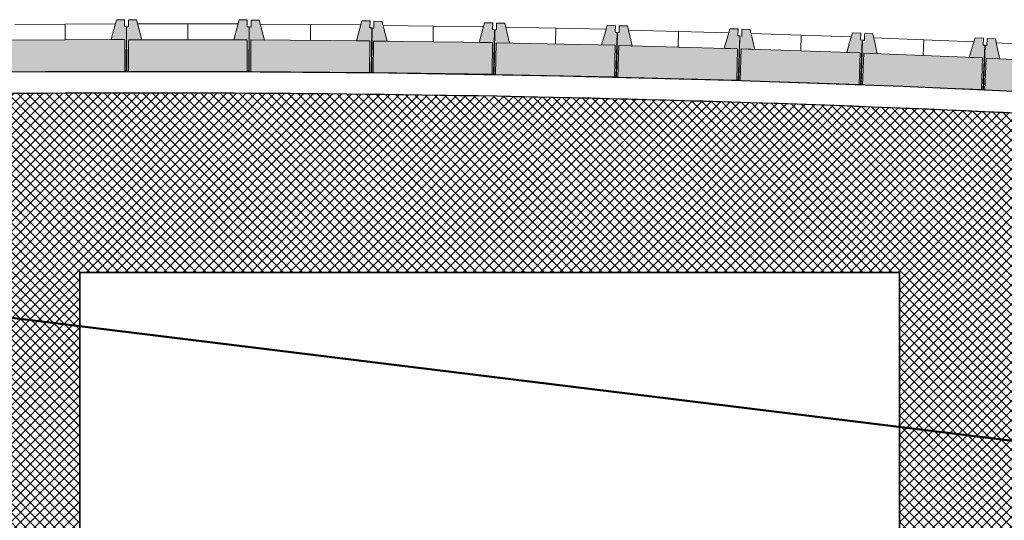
# Model space of a CAD drawing. Header units: centimetres. Extents: x -2631 to 9172, y -3616 to 502.
# Tile 3 of 36: x -2228 to -1507, y -1738 to -1372. Entities that reach past the tile are written whole.
import ezdxf

# ---------------------------------------------------------------- set-up
doc = ezdxf.new("R2010")
doc.units = ezdxf.units.CM
for name, color, linetype, lineweight in [('0-1', 7, 'Continuous', 5), ('ANNOTATIONS-1', 7, 'Continuous', 50), ('MUR_C', 7, 'Continuous', 25), ('OSSATURE', 7, 'Continuous', 18), ('OSSATURE-2', 7, 'Continuous', 25), ('OSSATURE_C', 7, 'Continuous', 18), ('PLAF', 7, 'Continuous', 25), ('PLAF_C', 7, 'Continuous', 25), ('Z', 7, 'Continuous', 18)]:
    doc.layers.add(name, color=color, linetype=linetype, lineweight=lineweight)
doc.layers.add('OSSATURE-1', color=7, linetype='Continuous', lineweight=5, true_color=0x787878)
doc.layers.add('PLAF-motif-coupe-1', color=9, linetype='Continuous', lineweight=18, true_color=0x808080)
pattern_1 = [(0, (0, 0), (40.64, 10.16), [1.676, -28.804, 1.676, -28.804, -162.56]), (0, (0, 0), (40.64, 10.16), [-60.96, 1.676, -59.284, 1.676, -28.804, -71.12]), (0, (0, 0), (40.64, 10.16), [-152.4, 1.676, -18.644, 1.676, -49.124]), (120, (15.24, 5.08), (-29.118818, 30.115272), [1.676, -28.804, 1.676, -28.804, -162.56]), (120, (15.24, 5.08), (-29.118818, 30.115272), [-60.96, 1.676, -59.284, 1.676, -28.804, -71.12]), (120, (15.24, 5.08), (-29.118818, 30.115272), [-152.4, 1.676, -18.644, 1.676, -49.124]), (240, (20.32, 25.4), (-11.521182, -40.275272), [1.676, -28.804, 1.676, -28.804, -162.56]), (240, (20.32, 25.4), (-11.521182, -40.275272), [-60.96, 1.676, -59.284, 1.676, -28.804, -71.12]), (240, (20.32, 25.4), (-11.521182, -40.275272), [-152.4, 1.676, -18.644, 1.676, -49.124])]

# ---------------------------------------------------------------- blocks, each defined once
blk = doc.blocks.new('B02_ARC_rvt-1-DDDD_AAA_NNNN_CCC_1_50_N0_Isolations pafonds')
at = {"layer": 'PLAF-motif-coupe-1'}
h = blk.add_hatch(dxfattribs=at)
h.set_pattern_fill('FP_1', color=256, style=0, pattern_type=2)
h.set_pattern_definition([(45, (0, 0), (-3.535534, 3.535534), []), (135, (0, 0), (-3.535534, -3.535534), [])])
h.paths.add_polyline_path([(-1509.17, -2051.01), (-1498.12, -1917.81), (-1479.09, -1919.39), (-1439.61, -1443.36), (-1565.04, -1437.6), (-1690.52, -1432.99), (-1816.82, -1429.51), (-1941.58, -1427.2), (-2067.14, -1426.03), (-2192.71, -1426.01), (-2318.27, -1427.14), (-2308.93, -2035.81), (-2194.64, -2035.17), (-2080.36, -2035.46), (-1966.07, -2036.69), (-1851.81, -2038.87), (-1737.56, -2041.98), (-1623.35, -2046.03), (-1532.08, -2050.01)])
h.paths.add_polyline_path([(-1623.35, -1917.12), (-2184.08, -1917.12), (-2184.08, -1557.12), (-1584.08, -1557.12), (-1584.08, -1917.12)])
at = {"layer": 'MUR_C', "flags": 128}
for points in [[(-2334.51, -1411.36), (-2209.05, -1410.09), (-2083.58, -1409.96), (-1958.12, -1410.98), (-1832.67, -1413.14), (-1707.24, -1416.45), (-1581.85, -1420.9), (-1456.51, -1426.5), (-1331.23, -1433.24), (-1206.01, -1441.13), (-1080.86, -1450.15), (-955.81, -1460.32), (-830.85, -1471.63), (-706, -1484.08), (-581.27, -1497.67), (-456.67, -1512.4)], [(-1439.61, -1443.36), (-1549.36, -1438.26), (-1659.15, -1434.03), (-1768.97, -1430.69), (-1878.81, -1428.22), (-1988.67, -1426.63), (-2098.53, -1425.92), (-2208.4, -1426.09), (-2318.27, -1427.14)]]:
    blk.add_lwpolyline(points, dxfattribs=at)
at = {"layer": 'PLAF'}
for p, q in [((-1584.08, -1557.12), (-2184.08, -1557.12)), ((-2184.08, -1557.12), (-2184.08, -1917.12)), ((-2184.08, -1557.12), (-1584.08, -1557.12)), ((-2184.08, -1917.12), (-2184.08, -1557.12)), ((-1584.08, -1917.12), (-1584.08, -1557.12)), ((-1584.08, -1557.12), (-1584.08, -1917.12))]:
    blk.add_line(p, q, dxfattribs=at)
at = {"layer": 'PLAF_C'}
blk.add_arc((-2132.29, -15154.19), 13728.31, 87.107847, 90.776205, dxfattribs=at)
blk = doc.blocks.new('20_MUR PREFA_01 - Type 1-V2-DDDD_AAA_NNNN_CCC_1_50_N0_Isolations pafonds')
at = {"layer": 'Z'}
blk.add_line((0, 23.1), (0, 34.62), dxfattribs=at)
blk = doc.blocks.new('20_MUR PREFA_01 - Type 1-V10-DDDD_AAA_NNNN_CCC_1_50_N0_Isolations pafonds')
at = {"layer": 'Z'}
for p, q in [((0, 23.1), (0, 34.62)), ((0, -0.12), (0, -0.04))]:
    blk.add_line(p, q, dxfattribs=at)
blk = doc.blocks.new('20_MUR PREFA_01 - Type 1-V11-DDDD_AAA_NNNN_CCC_1_50_N0_Isolations pafonds')
at = {"layer": 'Z'}
for p, q in [((0, 23.1), (0, 34.62)), ((0, -0.14), (0, -0.04))]:
    blk.add_line(p, q, dxfattribs=at)
blk = doc.blocks.new('20_MUR PREFA_01 - Type 1-V12-DDDD_AAA_NNNN_CCC_1_50_N0_Isolations pafonds')
at = {"layer": 'Z'}
for p, q in [((0, 23.1), (0, 34.62)), ((0, -0.1), (0, -0.04))]:
    blk.add_line(p, q, dxfattribs=at)
blk = doc.blocks.new('B02_DC_STR_rvt-1-DDDD_AAA_NNNN_CCC_1_50_N0_Isolations pafonds')
at = {"layer": 'OSSATURE'}
h = blk.add_hatch(dxfattribs=at)
h.set_pattern_fill('FP_8', color=256, style=0, pattern_type=2)
h.set_pattern_definition(pattern_1)
h.paths.add_polyline_path([(-1881.63, -2038.75), (-1881.63, -2038.3), (-1895.62, -2038.03), (-1895.63, -2038.52)])
h.paths.add_polyline_path([(-1873.19, -1428.46), (-1873.18, -1428.34), (-1878.81, -1428.22), (-1887.18, -1428.1), (-1887.18, -1428.21), (-1873.77, -1428.45)])
h.paths.add_polyline_path([(-1879.78, -1412.35), (-1879.79, -1412.23), (-1881.28, -1412.2), (-1881.28, -1412.05), (-1882.35, -1412.07), (-1882.35, -1412.3), (-1879.79, -1412.35)])
h = blk.add_hatch(dxfattribs=at)
h.set_pattern_fill('FP_14', color=256, style=0, pattern_type=2)
h.set_pattern_definition([(26.742, (-1675.896, 23.629), (6.705443, 13.502474), [0.30971, -5.321, 0.30971, -35.354]), (26.742, (-1675.896, 23.629), (6.705443, 13.502474), [-5.941, -5.321, 0.30971, -10.952, -18.77]), (26.742, (-1675.896, 23.629), (6.705443, 13.502474), [-22.524, 0.30971, -5.321, 0.30971, -12.829]), (26.742, (-1675.896, 23.629), (6.705443, 13.502474), [-28.465, -3.444, 0.30971, -9.075]), (95.735, (-1673.382, 29.958), (-4.8037516, 27.5870539), [1.384, -23.778, 1.384, -23.778, -134.195]), (95.735, (-1673.382, 29.958), (-4.8037516, 27.5870539), [-50.323, 1.384, -48.939, 1.384, -23.778, -58.71]), (95.735, (-1673.382, 29.958), (-4.8037516, 27.5870539), [-125.808, 1.384, -15.39, 1.384, -40.552]), (264.789, (-1672.543, 50.628), (-1.900822, -41.0901867), [1.523, -26.161, 1.523, -173.809]), (264.789, (-1672.543, 50.628), (-1.900822, -41.0901867), [-29.206, -26.161, 1.523, -53.845, -92.28]), (264.789, (-1672.543, 50.628), (-1.900822, -41.0901867), [-110.735, 1.523, -26.161, 1.523, -63.073]), (264.789, (-1672.543, 50.628), (-1.900822, -41.0901867), [-139.942, -16.933, 1.523, -44.617])])
h.paths.add_polyline_path([(-1799.43, -2040.55), (-1799.43, -2040.29), (-1803.93, -2040.17), (-1803.93, -2040.44)])
h.paths.add_polyline_path([(-1790.83, -1430.22), (-1790.83, -1430.19), (-1795.12, -1430.1)])
h.paths.add_polyline_path([(-1790.6, -1414.22), (-1790.6, -1414.16), (-1791.73, -1414.13), (-1791.73, -1413.98), (-1792.8, -1413.99), (-1792.8, -1414.16), (-1791.73, -1414.19)])
h = blk.add_hatch(dxfattribs=at)
h.set_pattern_fill('FP_3', color=256, style=0, pattern_type=2)
h.set_pattern_definition(pattern_1)
h.paths.add_polyline_path([(-1785.44, -2040.9), (-1785.43, -2040.67), (-1799.43, -2040.29), (-1799.43, -2040.55)])
h.paths.add_polyline_path([(-1776.83, -1430.6), (-1776.83, -1430.51), (-1790.83, -1430.22)])
h.paths.add_polyline_path([(-1790.24, -1414.23), (-1790.24, -1414.17), (-1790.6, -1414.22), (-1790.24, -1414.23)])
h = blk.add_hatch(dxfattribs=at)
h.set_pattern_fill('FP_5', color=256, style=0, pattern_type=2)
h.set_pattern_definition([(350.792, (-1994.009, -8.986), (6.68388, 9.07236), [0.2793, -4.799, 0.2793, -4.799, -27.083]), (350.792, (-1994.009, -8.986), (6.68388, 9.07236), [-10.156, 0.2793, -9.877, 0.2793, -4.799, -11.849]), (350.792, (-1994.009, -8.986), (6.68388, 9.07236), [-25.391, 0.2793, -3.106, 0.2793, -8.184]), (95.344, (-1991.503, -4.314), (-4.7888502, 30.8802112), [1.48, -25.43, 1.48, -25.43, -143.521]), (95.344, (-1991.503, -4.314), (-4.7888502, 30.8802112), [-53.82, 1.48, -52.34, 1.48, -25.43, -62.79]), (95.344, (-1991.503, -4.314), (-4.7888502, 30.8802112), [-134.551, 1.48, -16.46, 1.48, -43.37]), (264.49, (-1990.667, 15.863), (-1.894089, -39.9537386), [1.436, -24.666, 1.436, -24.666, -139.206]), (264.49, (-1990.667, 15.863), (-1.894089, -39.9537386), [-52.202, 1.436, -50.767, 1.436, -24.666, -60.903]), (264.49, (-1990.667, 15.863), (-1.894089, -39.9537386), [-130.506, 1.436, -15.965, 1.436, -42.066])])
h.paths.add_polyline_path([(-2092.63, -2036.51), (-2088.13, -2036.5), (-2088.14, -2035.44), (-2092.64, -2035.46), (-2092.63, -2036.5)])
h.paths.add_polyline_path([(-2090.88, -1426.03), (-2090.88, -1425.97), (-2095.38, -1425.94), (-2095.38, -1426.03)])
h = blk.add_hatch(dxfattribs=at)
h.set_pattern_fill('FP_3', color=256, style=0, pattern_type=2)
h.set_pattern_definition(pattern_1)
h.paths.add_polyline_path([(-2074.13, -2036.54), (-2074.13, -2035.53), (-2080.36, -2035.46), (-2088.14, -2035.46), (-2088.13, -2036.51), (-2079.44, -2036.5)])
h.paths.add_polyline_path([(-2081.41, -1426.03), (-2090.88, -1426.01), (-2090.88, -1426.03)])
h = blk.add_hatch(dxfattribs=at)
h.set_pattern_fill('FP_2', color=256, style=0, pattern_type=2)
h.set_pattern_definition([(356.778, (-1894.968, -2.963), (6.68141, 9.782936), [0.27605, -4.743, 0.27605, -4.743, -26.768]), (356.778, (-1894.968, -2.963), (6.68141, 9.782936), [-10.038, 0.27605, -9.762, 0.27605, -4.743, -11.711]), (356.778, (-1894.968, -2.963), (6.68141, 9.782936), [-25.095, 0.27605, -3.07, 0.27605, -8.089]), (95.394, (-1892.463, 1.975), (-4.7873727, 30.3835114), [1.466, -25.188, 1.466, -25.188, -142.157]), (95.394, (-1892.463, 1.975), (-4.7873727, 30.3835114), [-53.309, 1.466, -51.843, 1.466, -25.188, -62.194]), (95.394, (-1892.463, 1.975), (-4.7873727, 30.3835114), [-133.272, 1.466, -16.304, 1.466, -42.958]), (264.549, (-1891.628, 22.247), (-1.8941797, -40.1667052), [1.451, -24.923, 1.451, -24.923, -140.659]), (264.549, (-1891.628, 22.247), (-1.8941797, -40.1667052), [-52.747, 1.451, -51.297, 1.451, -24.923, -61.538]), (264.549, (-1891.628, 22.247), (-1.8941797, -40.1667052), [-131.868, 1.451, -16.132, 1.451, -42.505])])
h.paths.add_polyline_path([(-1992.29, -2037.17), (-1992.29, -2036.41), (-1996.79, -2036.36), (-1996.79, -2037.13)])
h.paths.add_polyline_path([(-1993.25, -1426.72), (-1993.25, -1426.6), (-1997.75, -1426.57), (-1997.75, -1426.68)])
h = blk.add_hatch(dxfattribs=at)
h.set_pattern_fill('FP_3', color=256, style=0, pattern_type=2)
h.set_pattern_definition(pattern_1)
h.paths.add_polyline_path([(-1978.29, -2037.27), (-1978.29, -2036.56), (-1992.29, -2036.41), (-1992.29, -2037.17), (-1987.67, -2037.2)])
h.paths.add_polyline_path([(-1979.25, -1426.85), (-1979.25, -1426.76), (-1993.25, -1426.6), (-1993.25, -1426.72), (-1987.67, -1426.77)])
h = blk.add_hatch(dxfattribs=at)
h.set_pattern_fill('FP_4', color=256, style=0, pattern_type=2)
h.set_pattern_definition([(356.778, (-1974.494, -3.088), (6.68141, 9.782936), [0.27605, -4.743, 0.27605, -4.743, -26.768]), (356.778, (-1974.494, -3.088), (6.68141, 9.782936), [-10.038, 0.27605, -9.762, 0.27605, -4.743, -11.711]), (356.778, (-1974.494, -3.088), (6.68141, 9.782936), [-25.095, 0.27605, -3.07, 0.27605, -8.089]), (95.394, (-1971.989, 1.851), (-4.7873727, 30.3835114), [1.466, -25.188, 1.466, -25.188, -142.157]), (95.394, (-1971.989, 1.851), (-4.7873727, 30.3835114), [-53.309, 1.466, -51.843, 1.466, -25.188, -62.194]), (95.394, (-1971.989, 1.851), (-4.7873727, 30.3835114), [-133.272, 1.466, -16.304, 1.466, -42.958]), (264.549, (-1971.154, 22.123), (-1.8941797, -40.1667052), [1.451, -24.923, 1.451, -24.923, -140.659]), (264.549, (-1971.154, 22.123), (-1.8941797, -40.1667052), [-52.747, 1.451, -51.297, 1.451, -24.923, -61.538]), (264.549, (-1971.154, 22.123), (-1.8941797, -40.1667052), [-131.868, 1.451, -16.132, 1.451, -42.505])])
h.paths.add_polyline_path([(-1973.79, -2037.31), (-1973.79, -2036.61), (-1978.29, -2036.56), (-1978.29, -2037.27)])
h.paths.add_polyline_path([(-1974.75, -1426.89), (-1974.75, -1426.83), (-1979.25, -1426.76), (-1979.25, -1426.85)])
h = blk.add_hatch(dxfattribs=at)
h.set_pattern_fill('FP_12', color=256, style=0, pattern_type=2)
h.set_pattern_definition([(26.324, (-1770.028, 24.499), (6.70444, 13.441986), [0.30854, -5.301, 0.30854, -5.301, -29.919]), (26.324, (-1770.028, 24.499), (6.70444, 13.441986), [-11.22, 0.30854, -10.911, 0.30854, -5.301, -13.09]), (26.324, (-1770.028, 24.499), (6.70444, 13.441986), [-28.049, 0.30854, -3.431, 0.30854, -9.041]), (95.728, (-1767.514, 30.805), (-4.8031818, 27.6356005), [1.385, -23.803, 1.385, -23.803, -134.335]), (95.728, (-1767.514, 30.805), (-4.8031818, 27.6356005), [-50.376, 1.385, -48.99, 1.385, -23.803, -58.772]), (95.728, (-1767.514, 30.805), (-4.8031818, 27.6356005), [-125.939, 1.385, -15.407, 1.385, -40.594]), (264.786, (-1766.676, 51.47), (-1.9007962, -41.0772318), [1.522, -26.143, 1.522, -26.143, -147.543]), (264.786, (-1766.676, 51.47), (-1.9007962, -41.0772318), [-55.329, 1.522, -53.807, 1.522, -26.143, -64.55]), (264.786, (-1766.676, 51.47), (-1.9007962, -41.0772318), [-138.321, 1.522, -16.921, 1.522, -44.586])])
h.paths.add_polyline_path([(-1895.63, -2038.52), (-1895.62, -2038.03), (-1900.12, -2037.95), (-1900.13, -2038.44)])
h.paths.add_polyline_path([(-1887.18, -1428.21), (-1887.18, -1428.1), (-1891.68, -1428.03), (-1891.68, -1428.12)])
h = blk.add_hatch(dxfattribs=at)
h.set_pattern_fill('FP_13', color=256, style=0, pattern_type=2)
h.set_pattern_definition([(26.324, (-1849.546, 25.599), (6.70444, 13.441986), [0.30854, -5.301, 0.30854, -5.301, -29.919]), (26.324, (-1849.546, 25.599), (6.70444, 13.441986), [-11.22, 0.30854, -10.911, 0.30854, -5.301, -13.09]), (26.324, (-1849.546, 25.599), (6.70444, 13.441986), [-28.049, 0.30854, -3.431, 0.30854, -9.041]), (95.728, (-1847.032, 31.906), (-4.8031818, 27.6356005), [1.385, -23.803, 1.385, -23.803, -134.335]), (95.728, (-1847.032, 31.906), (-4.8031818, 27.6356005), [-50.376, 1.385, -48.99, 1.385, -23.803, -58.772]), (95.728, (-1847.032, 31.906), (-4.8031818, 27.6356005), [-125.939, 1.385, -15.407, 1.385, -40.594]), (264.786, (-1846.194, 52.571), (-1.9007962, -41.0772318), [1.522, -26.143, 1.522, -26.143, -147.543]), (264.786, (-1846.194, 52.571), (-1.9007962, -41.0772318), [-55.329, 1.522, -53.807, 1.522, -26.143, -64.55]), (264.786, (-1846.194, 52.571), (-1.9007962, -41.0772318), [-138.321, 1.522, -16.921, 1.522, -44.586])])
h.paths.add_polyline_path([(-1877.13, -2038.82), (-1877.13, -2038.39), (-1881.63, -2038.3), (-1881.63, -2038.75)])
h.paths.add_polyline_path([(-1868.69, -1428.55), (-1868.68, -1428.44), (-1873.18, -1428.34), (-1873.19, -1428.46)])
h = blk.add_hatch(dxfattribs=at)
h.set_pattern_fill('FP_15', color=256, style=0, pattern_type=2)
h.set_pattern_definition([(26.742, (-1755.414, 24.75), (6.705443, 13.502474), [0.30971, -5.321, 0.30971, -5.321, -30.032]), (26.742, (-1755.414, 24.75), (6.705443, 13.502474), [-11.262, 0.30971, -10.952, 0.30971, -5.321, -13.139]), (26.742, (-1755.414, 24.75), (6.705443, 13.502474), [-28.155, 0.30971, -3.444, 0.30971, -9.075]), (95.735, (-1752.9, 31.079), (-4.8037516, 27.5870539), [1.384, -23.778, 1.384, -23.778, -134.195]), (95.735, (-1752.9, 31.079), (-4.8037516, 27.5870539), [-50.323, 1.384, -48.939, 1.384, -23.778, -58.71]), (95.735, (-1752.9, 31.079), (-4.8037516, 27.5870539), [-125.808, 1.384, -15.39, 1.384, -40.552]), (264.789, (-1752.062, 51.749), (-1.900822, -41.0901867), [1.523, -26.161, 1.523, -173.809]), (264.789, (-1752.062, 51.749), (-1.900822, -41.0901867), [-29.206, -26.161, 1.523, -53.845, -92.28]), (264.789, (-1752.062, 51.749), (-1.900822, -41.0901867), [-110.735, 1.523, -26.161, 1.523, -63.073]), (264.789, (-1752.062, 51.749), (-1.900822, -41.0901867), [-139.942, -16.933, 1.523, -44.617])])
h.paths.add_polyline_path([(-1780.94, -2041.01), (-1780.94, -2040.8), (-1785.43, -2040.67), (-1785.44, -2040.9)])
h.paths.add_polyline_path([(-1772.33, -1430.73), (-1772.33, -1430.61), (-1776.83, -1430.51), (-1776.83, -1430.6), (-1773.84, -1430.69)])
h = blk.add_hatch(dxfattribs=at)
h.set_pattern_fill('FP_8', color=256, style=0, pattern_type=2)
h.set_pattern_definition(pattern_1)
h.paths.add_polyline_path([(-1688.83, -2043.76), (-1688.83, -2043.71), (-1702.82, -2043.21), (-1702.82, -2043.28)])
h.paths.add_polyline_path([(-1670.55, -1433.72), (-1670.55, -1433.69), (-1676.26, -1433.51)])
h = blk.add_hatch(dxfattribs=at)
h.set_pattern_fill('FP_17', color=256, style=0, pattern_type=2)
h.set_pattern_definition([(46.234, (-1628.735, 48.803), (6.788105, 17.08677), [0.40481, -6.955, 0.40481, -6.955, -39.254]), (46.234, (-1628.735, 48.803), (6.788105, 17.08677), [-14.72, 0.40481, -14.315, 0.40481, -6.955, -17.174]), (46.234, (-1628.735, 48.803), (6.788105, 17.08677), [-36.801, 0.40481, -4.502, 0.40481, -11.862]), (96.229, (-1626.19, 56.461), (-4.8637842, 24.5622786), [1.29, -22.171, 1.29, -22.171, -125.126]), (96.229, (-1626.19, 56.461), (-4.8637842, 24.5622786), [-46.922, 1.29, -45.632, 1.29, -22.171, -54.743]), (96.229, (-1626.19, 56.461), (-4.8637842, 24.5622786), [-117.306, 1.29, -14.35, 1.29, -37.812]), (264.92, (-1625.341, 77.346), (-1.9244539, -41.6491927), [1.581, -27.17, 1.581, -27.17, -153.338]), (264.92, (-1625.341, 77.346), (-1.9244539, -41.6491927), [-57.502, 1.581, -55.92, 1.581, -27.17, -67.085]), (264.92, (-1625.341, 77.346), (-1.9244539, -41.6491927), [-143.754, 1.581, -17.586, 1.581, -46.337])])
h.paths.add_polyline_path([(-1686.53, -2060.96), (-1686.49, -2059.74), (-1686.94, -2059.73), (-1686.94, -2060.95)])
h.paths.add_polyline_path([(-1684.33, -2043.91), (-1684.33, -2043.87), (-1688.83, -2043.76)])
h.paths.add_polyline_path([(-1666.05, -1433.89), (-1666.05, -1433.82), (-1670.55, -1433.72)])
at = {"layer": 'OSSATURE-1'}
for points in [[(-2151.04, -1409.75), (-2149.54, -1409.75), (-2149.74, -1377.18), (-2151.24, -1377.18), (-2151.27, -1372.19), (-2157.27, -1372.23), (-2161.02, -1386.66), (-2151.18, -1386.66), (-2151.04, -1409.75)], [(-2148.47, -1409.9), (-2148.46, -1386.8), (-2138.61, -1386.8), (-2142.46, -1372.34), (-2148.46, -1372.34), (-2148.47, -1377.34), (-2149.96, -1377.34), (-2149.97, -1409.9)], [(-2059.97, -1409.93), (-2059.96, -1377.37), (-2061.46, -1377.37), (-2061.46, -1372.37), (-2067.46, -1372.37), (-2071.31, -1386.83), (-2061.46, -1386.83), (-2061.46, -1409.93)], [(-2058.9, -1410.09), (-2058.74, -1387), (-2048.89, -1387.06), (-2052.64, -1372.57), (-2058.64, -1372.57), (-2058.68, -1377.53), (-2060.18, -1377.52), (-2060.4, -1410.08), (-2058.9, -1410.09)], [(-1970.4, -1410.7), (-1970.18, -1378.14), (-1971.68, -1378.13), (-1971.68, -1373.13), (-1977.65, -1373.09), (-1981.6, -1387.53), (-1971.75, -1387.59), (-1971.9, -1410.69), (-1971.68, -1410.69)], [(-1969.34, -1410.87), (-1969.03, -1387.77), (-1959.18, -1387.91), (-1962.84, -1373.39), (-1968.84, -1373.31), (-1968.9, -1378.31), (-1970.4, -1378.29), (-1970.84, -1410.85), (-1969.34, -1410.87)], [(-1880.85, -1412.05), (-1880.41, -1379.49), (-1881.91, -1379.47), (-1881.84, -1374.47), (-1887.84, -1374.39), (-1891.89, -1388.81), (-1882.04, -1388.94), (-1882.35, -1412.03), (-1881.91, -1412.04)], [(-1879.78, -1412.23), (-1879.32, -1389.13), (-1869.47, -1389.33), (-1873.03, -1374.79), (-1879.03, -1374.67), (-1879.13, -1379.67), (-1880.63, -1379.64), (-1881.28, -1412.2), (-1879.78, -1412.23)], [(-1791.3, -1413.99), (-1790.65, -1381.43), (-1792.15, -1381.4), (-1792.05, -1376.4), (-1798.06, -1376.32), (-1802.19, -1390.67), (-1792.34, -1390.86), (-1792.8, -1413.96), (-1792.34, -1413.97)], [(-1790.23, -1414.17), (-1789.62, -1391.08), (-1779.78, -1391.34), (-1783.24, -1376.78), (-1789.24, -1376.62), (-1789.37, -1381.62), (-1790.87, -1381.58), (-1791.73, -1414.13), (-1790.23, -1414.17)], [(-1701.76, -1416.5), (-1700.91, -1383.95), (-1702.4, -1383.91), (-1702.27, -1378.92), (-1708.27, -1378.76), (-1712.5, -1393.12), (-1702.65, -1393.38), (-1703.26, -1416.46), (-1702.65, -1416.48)], [(-1700.7, -1416.69), (-1699.94, -1393.61), (-1690.1, -1393.93), (-1693.47, -1379.35), (-1699.47, -1379.15), (-1699.63, -1384.15), (-1701.13, -1384.1), (-1702.2, -1416.64), (-1700.7, -1416.69)], [(-1612.25, -1419.61), (-1611.18, -1387.06), (-1612.68, -1387.01), (-1612.51, -1382.01), (-1618.51, -1381.82), (-1622.83, -1396.15), (-1612.99, -1396.47), (-1613.75, -1419.56), (-1612.68, -1419.59)], [(-1611.19, -1419.8), (-1610.28, -1396.72), (-1600.43, -1397.11), (-1603.71, -1382.5), (-1609.71, -1382.27), (-1609.9, -1387.26), (-1611.4, -1387.2), (-1612.69, -1419.74), (-1611.19, -1419.8)], [(-2238.04, -1410.33), (-2151.04, -1409.79), (-2151.18, -1386.66), (-2238.18, -1387.19)], [(-2061.47, -1409.97), (-2061.46, -1386.83), (-2148.46, -1386.8), (-2148.47, -1409.94), (-2101.57, -1409.95)], [(-1971.9, -1410.72), (-1971.75, -1387.59), (-2058.74, -1387), (-2058.9, -1410.13), (-1987.67, -1410.62)], [(-1882.35, -1412.07), (-1882.04, -1388.94), (-1969.03, -1387.77), (-1969.34, -1410.9), (-1930.72, -1411.42)], [(-1792.8, -1413.99), (-1792.34, -1390.86), (-1879.32, -1389.13), (-1879.78, -1412.26), (-1816.82, -1413.51)], [(-1522.76, -1423.29), (-1521.47, -1390.75), (-1522.97, -1390.69), (-1522.78, -1385.7), (-1528.77, -1385.46), (-1533.19, -1399.76), (-1523.35, -1400.15), (-1524.26, -1423.23), (-1522.97, -1423.28)], [(-1521.7, -1423.49), (-1520.64, -1400.42), (-1510.8, -1400.87), (-1513.98, -1386.24), (-1519.97, -1385.97), (-1520.2, -1390.96), (-1521.7, -1390.89), (-1523.19, -1423.42), (-1521.7, -1423.49)], [(-1703.26, -1416.5), (-1702.65, -1393.38), (-1789.62, -1391.08), (-1790.23, -1414.2), (-1759.87, -1415.01)], [(-1613.75, -1419.59), (-1612.99, -1396.47), (-1699.94, -1393.61), (-1700.7, -1416.73), (-1645.97, -1418.53)], [(-1524.26, -1423.26), (-1523.35, -1400.15), (-1610.28, -1396.72), (-1611.19, -1419.84), (-1532.08, -1422.96)], [(-1434.79, -1427.52), (-1433.73, -1404.41), (-1520.64, -1400.42), (-1521.7, -1423.53), (-1475.13, -1425.67)]]:
    blk.add_hatch(color=256, dxfattribs=at).paths.add_polyline_path(points)
at = {"layer": 'OSSATURE'}
for p, q in [((-2158.03, -1375.18), (-2231.47, -1375.63)), ((-2068.24, -1375.31), (-2141.67, -1375.28)), ((-1978.45, -1376.03), (-2051.88, -1375.52)), ((-1888.67, -1377.33), (-1962.09, -1376.34)), ((-1798.89, -1379.21), (-1872.31, -1377.75)), ((-1709.13, -1381.68), (-1782.54, -1379.74)), ((-1619.39, -1384.73), (-1692.78, -1382.32)), ((-2151.18, -1387.02), (-2151.18, -1386.66)), ((-2148.46, -1386.8), (-2148.46, -1387.16)), ((-2061.46, -1387.19), (-2061.46, -1386.83)), ((-2058.74, -1387), (-2058.75, -1387.36)), ((-1971.75, -1387.95), (-1971.75, -1387.59)), ((-1969.03, -1387.77), (-1969.03, -1388.13)), ((-1882.04, -1389.3), (-1882.04, -1388.94)), ((-1879.32, -1389.13), (-1879.33, -1389.49)), ((-1529.67, -1388.37), (-1603.05, -1385.48)), ((-1439.98, -1392.59), (-1513.33, -1389.22)), ((-1792.35, -1391.22), (-1792.34, -1390.86)), ((-1789.62, -1391.08), (-1789.63, -1391.44)), ((-1702.66, -1393.73), (-1702.65, -1393.38)), ((-1699.94, -1393.61), (-1699.95, -1393.97)), ((-1613, -1396.83), (-1612.99, -1396.47)), ((-1610.28, -1396.72), (-1610.29, -1397.08)), ((-1523.36, -1400.51), (-1523.35, -1400.15)), ((-1520.64, -1400.42), (-1520.65, -1400.78)), ((-2151.04, -1410.04), (-2151.04, -1409.79)), ((-2148.47, -1409.94), (-2148.47, -1410.04)), ((-2061.47, -1410.11), (-2061.47, -1409.97)), ((-1971.91, -1410.92), (-1971.9, -1410.72)), ((-1882.35, -1412.3), (-1882.35, -1412.07)), ((-1879.78, -1412.26), (-1879.78, -1412.35)), ((-1792.8, -1414.16), (-1792.8, -1413.99)), ((-1703.27, -1416.65), (-1703.26, -1416.5)), ((-2095.38, -1426.03), (-2095.38, -1425.94)), ((-2090.88, -1425.97), (-2090.88, -1426.03)), ((-1997.75, -1426.68), (-1997.75, -1426.57)), ((-1993.25, -1426.6), (-1993.25, -1426.72)), ((-1613.76, -1419.81), (-1613.75, -1419.59)), ((-1611.19, -1419.84), (-1611.19, -1419.91)), ((-1524.26, -1423.44), (-1524.26, -1423.26)), ((-1979.25, -1426.76), (-1979.25, -1426.85)), ((-1974.75, -1426.83), (-1974.75, -1426.89)), ((-1891.68, -1428.12), (-1891.68, -1428.03)), ((-1887.18, -1428.1), (-1887.18, -1428.21)), ((-1873.18, -1428.34), (-1873.19, -1428.46)), ((-1868.68, -1428.44), (-1868.69, -1428.55)), ((-1776.83, -1430.51), (-1776.83, -1430.6)), ((-1772.33, -1430.61), (-1772.33, -1430.73)), ((-1666.05, -1433.82), (-1666.05, -1433.89))]:
    blk.add_line(p, q, dxfattribs=at)
at = {"layer": 'OSSATURE_C'}
for p, q in [((-2157.27, -1372.23), (-2151.27, -1372.19)), ((-2151.27, -1372.19), (-2151.24, -1377.19)), ((-2148.46, -1377.34), (-2148.46, -1372.34)), ((-2148.46, -1372.34), (-2142.46, -1372.34)), ((-2067.46, -1372.37), (-2061.46, -1372.37)), ((-2061.46, -1372.37), (-2061.46, -1377.37)), ((-2058.68, -1377.53), (-2058.64, -1372.53)), ((-2058.64, -1372.53), (-2052.64, -1372.57)), ((-1977.65, -1373.09), (-1971.65, -1373.13)), ((-1971.65, -1373.13), (-1971.68, -1378.13)), ((-1968.9, -1378.31), (-1968.84, -1373.31)), ((-1968.84, -1373.31), (-1962.84, -1373.39)), ((-1887.84, -1374.39), (-1881.84, -1374.47)), ((-1881.84, -1374.47), (-1881.91, -1379.47)), ((-1879.13, -1379.67), (-1879.03, -1374.67)), ((-1879.03, -1374.67), (-1873.03, -1374.79)), ((-2151.24, -1377.19), (-2149.74, -1377.18)), ((-2149.97, -1409.9), (-2149.96, -1377.34)), ((-2149.96, -1377.34), (-2148.46, -1377.34)), ((-2149.74, -1377.18), (-2149.54, -1409.75)), ((-2061.46, -1377.37), (-2059.96, -1377.37)), ((-2060.4, -1410.08), (-2060.18, -1377.52)), ((-2060.18, -1377.52), (-2058.68, -1377.53)), ((-2059.96, -1377.37), (-2059.97, -1409.93)), ((-1971.68, -1378.13), (-1970.18, -1378.14)), ((-1970.84, -1410.85), (-1970.4, -1378.29)), ((-1970.18, -1378.14), (-1970.4, -1410.7)), ((-1970.4, -1378.29), (-1968.9, -1378.31)), ((-1881.91, -1379.47), (-1880.41, -1379.49)), ((-1881.28, -1412.2), (-1880.63, -1379.64)), ((-1880.41, -1379.49), (-1880.85, -1412.05)), ((-1880.63, -1379.64), (-1879.13, -1379.67)), ((-1798.05, -1376.28), (-1792.05, -1376.4)), ((-1792.05, -1376.4), (-1792.15, -1381.4)), ((-1792.15, -1381.4), (-1790.65, -1381.43)), ((-1791.73, -1414.13), (-1790.87, -1381.58)), ((-1790.65, -1381.43), (-1791.3, -1413.99)), ((-1790.87, -1381.58), (-1789.37, -1381.62)), ((-1789.37, -1381.62), (-1789.24, -1376.62)), ((-1789.24, -1376.62), (-1783.24, -1376.78)), ((-1708.27, -1378.76), (-1702.27, -1378.92)), ((-1702.27, -1378.92), (-1702.4, -1383.91)), ((-1699.63, -1384.15), (-1699.47, -1379.15)), ((-1699.47, -1379.15), (-1693.47, -1379.35)), ((-1618.51, -1381.82), (-1612.51, -1382.01)), ((-1612.51, -1382.01), (-1612.68, -1387.01)), ((-1609.9, -1387.26), (-1609.71, -1382.27)), ((-1609.71, -1382.27), (-1603.71, -1382.5)), ((-2238.18, -1387.19), (-2151.18, -1386.66)), ((-2151.18, -1386.66), (-2161.03, -1386.72)), ((-2151.18, -1386.66), (-2151.04, -1409.79)), ((-2151.04, -1409.75), (-2151.18, -1386.66)), ((-2148.47, -1409.94), (-2148.46, -1386.8)), ((-2148.46, -1386.8), (-2148.47, -1409.9)), ((-2148.46, -1386.8), (-2061.46, -1386.83)), ((-2138.61, -1386.81), (-2148.46, -1386.8)), ((-2061.46, -1386.83), (-2071.31, -1386.83)), ((-2061.46, -1386.83), (-2061.47, -1409.97)), ((-2061.47, -1409.93), (-2061.46, -1386.83)), ((-2058.9, -1410.13), (-2058.74, -1387)), ((-2058.74, -1387), (-2058.9, -1410.09)), ((-2058.74, -1387), (-1971.75, -1387.59)), ((-2048.89, -1387.06), (-2058.74, -1387)), ((-1971.75, -1387.59), (-1981.6, -1387.53)), ((-1971.75, -1387.59), (-1971.9, -1410.72)), ((-1971.9, -1410.69), (-1971.75, -1387.59)), ((-1969.34, -1410.9), (-1969.03, -1387.77)), ((-1969.03, -1387.77), (-1969.34, -1410.87)), ((-1969.03, -1387.77), (-1882.04, -1388.94)), ((-1959.18, -1387.91), (-1969.03, -1387.77)), ((-1882.04, -1388.94), (-1891.89, -1388.81)), ((-1882.04, -1388.94), (-1882.35, -1412.07)), ((-1882.35, -1412.03), (-1882.04, -1388.94)), ((-1879.78, -1412.26), (-1879.32, -1389.13)), ((-1879.32, -1389.13), (-1879.78, -1412.23)), ((-1879.32, -1389.13), (-1792.34, -1390.86)), ((-1869.47, -1389.33), (-1879.32, -1389.13)), ((-1702.4, -1383.91), (-1700.91, -1383.95)), ((-1702.2, -1416.64), (-1701.13, -1384.1)), ((-1700.91, -1383.95), (-1701.76, -1416.5)), ((-1701.13, -1384.1), (-1699.63, -1384.15)), ((-1612.69, -1419.74), (-1611.4, -1387.2)), ((-1612.68, -1387.01), (-1611.18, -1387.06)), ((-1611.18, -1387.06), (-1612.25, -1419.61)), ((-1611.4, -1387.2), (-1609.9, -1387.26)), ((-1528.77, -1385.46), (-1522.78, -1385.7)), ((-1522.78, -1385.7), (-1522.97, -1390.69)), ((-1520.2, -1390.96), (-1519.97, -1385.97)), ((-1519.97, -1385.97), (-1513.98, -1386.24)), ((-1792.34, -1390.86), (-1802.19, -1390.67)), ((-1792.34, -1390.86), (-1792.8, -1413.99)), ((-1792.8, -1413.96), (-1792.34, -1390.86)), ((-1790.23, -1414.2), (-1789.62, -1391.08)), ((-1789.62, -1391.08), (-1790.23, -1414.17)), ((-1789.62, -1391.08), (-1702.65, -1393.38)), ((-1779.78, -1391.34), (-1789.62, -1391.08)), ((-1702.65, -1393.38), (-1712.5, -1393.12)), ((-1702.65, -1393.38), (-1703.26, -1416.5)), ((-1703.26, -1416.46), (-1702.65, -1393.38)), ((-1700.7, -1416.73), (-1699.94, -1393.61)), ((-1699.94, -1393.61), (-1700.7, -1416.69)), ((-1699.94, -1393.61), (-1612.99, -1396.47)), ((-1690.1, -1393.93), (-1699.94, -1393.61)), ((-1612.99, -1396.47), (-1622.83, -1396.15)), ((-1612.99, -1396.47), (-1613.75, -1419.59)), ((-1613.75, -1419.56), (-1612.99, -1396.47)), ((-1611.19, -1419.84), (-1610.28, -1396.72)), ((-1610.28, -1396.72), (-1611.19, -1419.8)), ((-1610.28, -1396.72), (-1523.35, -1400.15)), ((-1600.43, -1397.11), (-1610.28, -1396.72)), ((-1523.19, -1423.42), (-1521.7, -1390.89)), ((-1522.97, -1390.69), (-1521.47, -1390.75)), ((-1521.47, -1390.75), (-1522.76, -1423.29)), ((-1521.7, -1390.89), (-1520.2, -1390.96)), ((-1523.35, -1400.15), (-1533.19, -1399.76)), ((-1523.35, -1400.15), (-1524.26, -1423.26)), ((-1524.26, -1423.23), (-1523.35, -1400.15)), ((-1521.7, -1423.53), (-1520.64, -1400.42)), ((-1520.64, -1400.42), (-1521.7, -1423.49)), ((-1520.64, -1400.42), (-1433.73, -1404.41)), ((-1510.8, -1400.87), (-1520.64, -1400.42)), ((-2151.04, -1409.79), (-2238.04, -1410.33)), ((-2149.54, -1409.75), (-2151.04, -1409.75)), ((-2148.47, -1409.9), (-2149.97, -1409.9)), ((-2061.47, -1409.97), (-2148.47, -1409.94)), ((-2059.97, -1409.93), (-2061.47, -1409.93)), ((-2058.9, -1410.09), (-2060.4, -1410.08)), ((-1971.9, -1410.72), (-2058.9, -1410.13)), ((-1970.4, -1410.7), (-1971.9, -1410.69)), ((-1969.34, -1410.87), (-1970.84, -1410.85)), ((-1882.35, -1412.07), (-1969.34, -1410.9)), ((-1880.85, -1412.05), (-1882.35, -1412.03)), ((-1879.78, -1412.23), (-1881.28, -1412.2)), ((-1792.8, -1413.99), (-1879.78, -1412.26)), ((-1791.3, -1413.99), (-1792.8, -1413.96)), ((-1790.23, -1414.17), (-1791.73, -1414.13)), ((-1703.26, -1416.5), (-1790.23, -1414.2)), ((-1701.76, -1416.5), (-1703.26, -1416.46)), ((-1700.7, -1416.69), (-1702.2, -1416.64)), ((-1613.75, -1419.59), (-1700.7, -1416.73)), ((-1612.25, -1419.61), (-1613.75, -1419.56)), ((-1611.19, -1419.8), (-1612.69, -1419.74)), ((-1524.26, -1423.26), (-1611.19, -1419.84)), ((-1522.76, -1423.29), (-1524.26, -1423.23)), ((-1521.7, -1423.49), (-1523.19, -1423.42)), ((-1434.79, -1427.52), (-1521.7, -1423.53))]:
    blk.add_line(p, q, dxfattribs=at)
at = {"layer": 'OSSATURE_C', "flags": 128}
for points in [[(-2161.03, -1386.72), (-2159.15, -1379.47), (-2157.27, -1372.23)], [(-2142.46, -1372.34), (-2140.53, -1379.57), (-2138.61, -1386.81)], [(-2071.31, -1386.83), (-2069.38, -1379.6), (-2067.46, -1372.37)], [(-2052.64, -1372.57), (-2050.77, -1379.82), (-2048.89, -1387.06)], [(-1981.6, -1387.53), (-1979.62, -1380.31), (-1977.65, -1373.09)], [(-1962.84, -1373.39), (-1961.01, -1380.65), (-1959.18, -1387.91)], [(-1891.89, -1388.81), (-1889.86, -1381.6), (-1887.84, -1374.39)], [(-1873.03, -1374.79), (-1871.25, -1382.06), (-1869.47, -1389.33)], [(-1802.19, -1390.67), (-1800.12, -1383.48), (-1798.05, -1376.28)], [(-1783.24, -1376.78), (-1781.51, -1384.06), (-1779.78, -1391.34)], [(-1712.5, -1393.12), (-1710.39, -1385.94), (-1708.27, -1378.76)], [(-1693.47, -1379.35), (-1691.78, -1386.64), (-1690.1, -1393.93)], [(-1622.83, -1396.15), (-1620.67, -1388.98), (-1618.51, -1381.82)], [(-1603.71, -1382.5), (-1602.07, -1389.81), (-1600.43, -1397.11)], [(-1533.19, -1399.76), (-1530.98, -1392.61), (-1528.77, -1385.46)], [(-1513.98, -1386.24), (-1512.39, -1393.56), (-1510.8, -1400.87)]]:
    blk.add_lwpolyline(points, dxfattribs=at)
at = {"layer": 'OSSATURE-2'}
for name, p, rotation in [('20_MUR PREFA_01 - Type 1-V2-DDDD_AAA_NNNN_CCC_1_50_N0_Isolations pafonds', (-2194.54, -1410.02), 0.3529371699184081), ('20_MUR PREFA_01 - Type 1-V12-DDDD_AAA_NNNN_CCC_1_50_N0_Isolations pafonds', (-2104.97, -1409.92), 359.9798707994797), ('20_MUR PREFA_01 - Type 1-V11-DDDD_AAA_NNNN_CCC_1_50_N0_Isolations pafonds', (-2015.4, -1410.39), 359.606804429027), ('20_MUR PREFA_01 - Type 1-V2-DDDD_AAA_NNNN_CCC_1_50_N0_Isolations pafonds', (-1925.84, -1411.45), 359.2337380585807), ('20_MUR PREFA_01 - Type 1-V2-DDDD_AAA_NNNN_CCC_1_50_N0_Isolations pafonds', (-1836.29, -1413.09), 358.8606716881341), ('20_MUR PREFA_01 - Type 1-V10-DDDD_AAA_NNNN_CCC_1_50_N0_Isolations pafonds', (-1746.75, -1415.32), 358.4876053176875), ('20_MUR PREFA_01 - Type 1-V2-DDDD_AAA_NNNN_CCC_1_50_N0_Isolations pafonds', (-1657.23, -1418.12), 358.1145389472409), ('20_MUR PREFA_01 - Type 1-V2-DDDD_AAA_NNNN_CCC_1_50_N0_Isolations pafonds', (-1567.72, -1421.52), 357.7414725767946)]:
    blk.add_blockref(name, p, dxfattribs=dict(at, rotation=rotation))

msp = doc.modelspace()

# ---------------------------------------------------------------- linework, layer by layer
at = {"layer": 'ANNOTATIONS-1'}
msp.add_line((-2587.102, -1546.764), (1928.983, -2101.27), dxfattribs=at)

# ---------------------------------------------------------------- block references
at = {"layer": '0-1'}
for name in ['B02_DC_STR_rvt-1-DDDD_AAA_NNNN_CCC_1_50_N0_Isolations pafonds', 'B02_ARC_rvt-1-DDDD_AAA_NNNN_CCC_1_50_N0_Isolations pafonds']:
    msp.add_blockref(name, (0, 0), dxfattribs=at)

doc.saveas('drawing.dxf')
